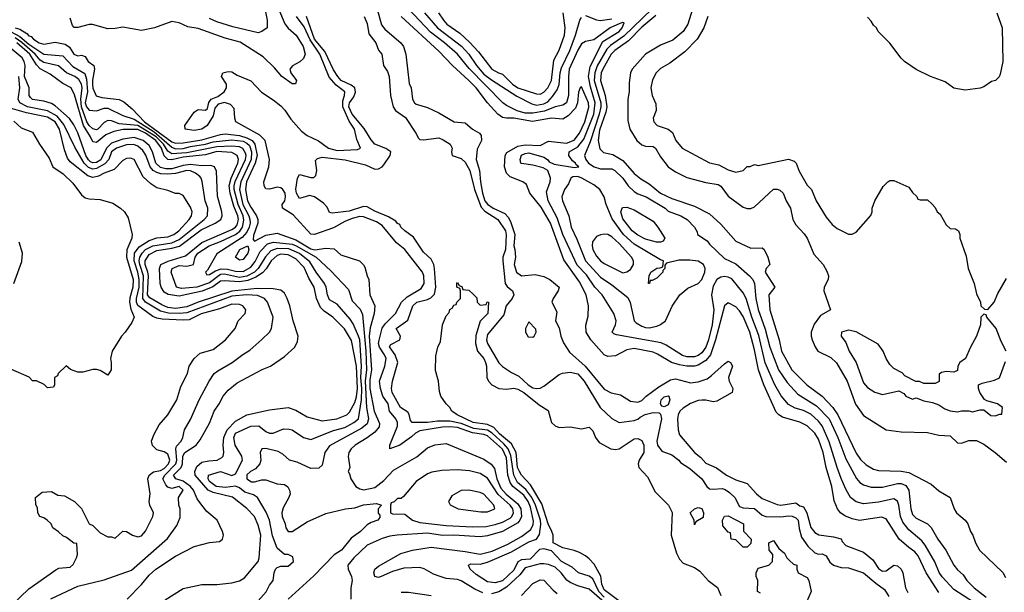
# Model space of a CAD drawing. Header units: inches. Extents: x 1793402 to 1900366, y 320852 to 470679.
# Tile 172 of 256: x 1832061 to 1837298, y 375466 to 378513. Entities that reach past the tile are written whole.
import ezdxf

# ---------------------------------------------------------------- set-up
doc = ezdxf.new("R2010")
doc.units = ezdxf.units.IN
doc.header["$MEASUREMENT"] = 0
doc.layers.add('B8337', color=7, linetype='Continuous')

msp = doc.modelspace()

# ---------------------------------------------------------------- linework, layer by layer
at = {"layer": 'B8337', "color": 4}
for points, elevation in [([(1833358.9, 378610), (1833378, 378510), (1833377.2, 378470), (1833350, 378450.8), (1833330, 378444), (1833194.4, 378474.4), (1833110, 378501.3), (1833070, 378519.5)], 208), ([(1833430, 378589.4), (1833471.4, 378491.4), (1833488.9, 378468.9), (1833531.1, 378430), (1833568.2, 378370), (1833579.6, 378330), (1833570, 378306.8), (1833551.8, 378288.2), (1833512.9, 378267.1), (1833499, 378250), (1833504, 378230), (1833534, 378190), (1833528, 378172), (1833510, 378171.3), (1833454.8, 378210), (1833417, 378257), (1833356.2, 378316.2), (1833233.4, 378393.4), (1833154.3, 378414.3), (1833010, 378466.8), (1832955.5, 378475.5), (1832910, 378496.3), (1832870, 378502.8), (1832778, 378470), (1832710, 378455.5), (1832610, 378473.4), (1832570, 378465.5), (1832530, 378464.4), (1832448.1, 378488.1), (1832430, 378488.2), (1832370.7, 378470.7), (1832351, 378471), (1832342.8, 378482.8), (1832330, 378522)], 204), ([(1833963.1, 378570), (1833986, 378486), (1834003.5, 378463.5), (1834088.2, 378390), (1834103.1, 378370), (1834115.3, 378330), (1834133.7, 378173.7), (1834142.8, 378150), (1834151, 378090), (1834161, 378070), (1834170, 378062.8), (1834230, 378046), (1834290, 378018), (1834372, 377970), (1834430, 377964.7), (1834470.3, 377930.3), (1834506.8, 377910), (1834516.5, 377896.5), (1834518.4, 377870), (1834494.9, 377825.1), (1834488.9, 377770), (1834506.9, 377710), (1834511.5, 377650), (1834522.3, 377590), (1834536.1, 377550), (1834550, 377531.8), (1834580.5, 377510), (1834642.5, 377482.5), (1834661.4, 377461.4), (1834674.4, 377434.4), (1834694.9, 377370), (1834689, 377310), (1834695.5, 377290), (1834699.1, 377250), (1834690.8, 377210), (1834704, 377170), (1834730, 377151), (1834803.2, 377156.8), (1834850, 377147.3), (1834881, 377130), (1834931, 377090), (1834924.7, 377070), (1834898, 377030), (1834892, 377010), (1834918, 376958), (1834912, 376910), (1834930, 376874), (1834939.1, 376830), (1834954.6, 376794.6), (1834984.9, 376744.9), (1835068.5, 376670), (1835170, 376547.3), (1835206.9, 376526.9), (1835256.7, 376516.7), (1835310, 376483.8), (1835350, 376478), (1835370, 376487.3), (1835392.7, 376510), (1835460.1, 376559.9), (1835522.4, 376597.6), (1835550, 376601.5), (1835630, 376580.3), (1835670, 376585.7), (1835717.2, 376602.8), (1835740.9, 376619.1), (1835810, 376682.8), (1835830, 376696), (1835842, 376690), (1835853.4, 376670), (1835830.7, 376610), (1835834.8, 376590), (1835854.8, 376550), (1835851, 376529), (1835770, 376484), (1835750, 376479), (1835710, 376489.2), (1835689.3, 376489.3), (1835670, 376487), (1835630, 376471.6), (1835590, 376446.6), (1835573.4, 376430), (1835563.8, 376410), (1835560.5, 376390), (1835564, 376330), (1835570, 376304.7), (1835650, 376211), (1835683.7, 376183.7), (1835710, 376154), (1835768.2, 376128.2), (1835821, 376090), (1835870, 376065.5), (1835930, 376046), (1835980.7, 375990), (1836010, 375964.9), (1836090, 375934), (1836110, 375930.7), (1836190, 375942), (1836210, 375926), (1836230, 375922), (1836248.9, 375888.9), (1836270, 375810.8), (1836290, 375784.4), (1836311.9, 375771.9), (1836390, 375762), (1836430, 375750.4), (1836436.3, 375736.3), (1836455.3, 375715.3), (1836550, 375680.7), (1836598.7, 375638.7), (1836630, 375593.4), (1836650, 375579.5), (1836670, 375581.3), (1836710, 375610.5), (1836730, 375608), (1836750.2, 375590.2), (1836759.5, 375570), (1836773, 375490), (1836786, 375466)], 196), ([(1837139.3, 375410), (1837030, 375481.6), (1836967.9, 375547.9), (1836951.8, 375571.8), (1836928.7, 375628.7), (1836877.6, 375717.6), (1836859.6, 375739.6), (1836790, 375798), (1836759, 375839), (1836745.7, 375870), (1836737.6, 375930), (1836730, 375950.8), (1836710, 375963), (1836702.5, 375962.5), (1836630, 375946.4), (1836550, 375938), (1836510, 375947.7), (1836480.7, 375970), (1836454.7, 376014.7), (1836431.5, 376071.6), (1836408.8, 376130), (1836366.3, 376266.3), (1836330, 376352.7), (1836310, 376377.6), (1836270, 376413.7), (1836230, 376433.4), (1836185.4, 376445.4), (1836150, 376465.5), (1836111.5, 376511.6), (1836077, 376570), (1836026.7, 376686.7), (1835993.3, 376833.3), (1835954.7, 376930), (1835925.7, 377030), (1835910, 377059.1), (1835850, 377134), (1835830, 377144), (1835810, 377147.3), (1835790, 377144), (1835770, 377130.7), (1835750, 377096), (1835741.6, 377050), (1835753.5, 376970), (1835744.8, 376890), (1835725.1, 376810), (1835710, 376770.5), (1835690, 376741.3), (1835670, 376726), (1835650, 376718.9), (1835610, 376719.5), (1835587.2, 376727.2), (1835500.6, 376780.6), (1835473, 376793), (1835236, 376836), (1835221, 376841), (1835212, 376850), (1835230.6, 376889.4), (1835234, 376910), (1835222, 376950), (1835159.1, 377050), (1835120.4, 377090), (1835075.4, 377155.4), (1835027.1, 377207.1), (1834950.2, 377370.2), (1834919.5, 377459.5), (1834871.7, 377550), (1834862.6, 377597.4), (1834882, 377650), (1834884.9, 377670), (1834870.6, 377710.6), (1834844.9, 377724.9), (1834790, 377739.1), (1834730, 377747.3), (1834726, 377750), (1834722.8, 377770), (1834730, 377791.8), (1834750, 377801.6), (1834770, 377804.2), (1834850, 377781.3), (1834869.4, 377770), (1834877.2, 377757.2), (1834903.9, 377743.9), (1835013, 377727), (1835034.8, 377730), (1835020.3, 377740.3), (1835017.1, 377750), (1835001.8, 377761.8), (1834981.3, 377790), (1834984.4, 377810), (1835030, 377836.9), (1835062.3, 377877.7), (1835114.4, 378010), (1835123, 378070), (1835096.5, 378156.5), (1835086.4, 378210), (1835096, 378264), (1835162.6, 378397.4), (1835250, 378449.7), (1835265.5, 378470), (1835275.9, 378495.9), (1835270, 378498.8), (1835253.2, 378493.2), (1835201.2, 378470), (1835114.9, 378405.1), (1835070, 378396.4), (1835050, 378383.8), (1835030, 378350.5), (1834984.5, 378250), (1834979.8, 378210), (1834980.4, 378110), (1834969.4, 378070), (1834950, 378058.7), (1834910, 378050.3), (1834852.9, 378027.1), (1834790, 378015.8), (1834750, 378016), (1834708.1, 378028.1), (1834650, 378055.8), (1834630.5, 378070), (1834452.7, 378252.7), (1834390, 378330.4), (1834321.3, 378390), (1834246.3, 378446.3), (1834130, 378570.4)], 208), ([(1834215.3, 378550), (1834284.2, 378470), (1834411.4, 378371.4), (1834450.1, 378330.1), (1834491.5, 378270), (1834530, 378224), (1834570, 378192.8), (1834706, 378106), (1834784.9, 378065), (1834810, 378059), (1834850, 378065), (1834870, 378076.9), (1834895.9, 378104.1), (1834920.6, 378139.4), (1834930.9, 378169.1), (1834936.1, 378230), (1834943.4, 378256.6), (1834987.4, 378350), (1835017.7, 378430), (1835041.2, 378510), (1835050, 378524.7)], 212), ([(1834288.4, 378550), (1834314.9, 378510), (1834333, 378490), (1834402, 378442), (1834454.3, 378394.3), (1834502, 378342), (1834572.7, 378250), (1834607.3, 378230), (1834630, 378223.7), (1834681.7, 378170), (1834710, 378151.3), (1834810, 378118.4), (1834830, 378117.1), (1834850, 378128.2), (1834869.6, 378150), (1834889.7, 378190), (1834902.8, 378297.2), (1834930, 378351), (1834958.7, 378430), (1834962.4, 378470), (1834952, 378550)], 216), ([(1835423.6, 378570), (1835274.7, 378425.3), (1835204.1, 378375.9), (1835183.4, 378356.6), (1835133.2, 378266.8), (1835120.6, 378230), (1835117.6, 378190), (1835152.5, 378070), (1835151.8, 378050), (1835143, 378010), (1835096.2, 377863.8), (1835066, 377790), (1835072.7, 377770), (1835087, 377750), (1835117.3, 377730), (1835150, 377720.3), (1835210, 377719.3), (1835226.8, 377710), (1835270, 377670.5), (1835298.4, 377630), (1835330, 377599.5), (1835350, 377586.7), (1835394, 377570), (1835494, 377510), (1835510, 377494), (1835578, 377470), (1835612, 377450), (1835651.3, 377410), (1835664.7, 377384.7), (1835666, 377370), (1835717.1, 377337.1), (1835730, 377318.8), (1835810, 377243), (1835870, 377213.4), (1835943, 377150), (1835960.5, 377130), (1835970.4, 377110), (1835976, 377030), (1835990, 376971), (1836026.5, 376866.5), (1836051.6, 376770), (1836098, 376650), (1836143.4, 376583.4), (1836200.2, 376520.2), (1836299.4, 376459.4), (1836367, 376390), (1836413.1, 376290), (1836456.3, 376176.3), (1836511.9, 376071.9), (1836530.3, 376050.4), (1836550, 376038), (1836590, 376026.4), (1836650, 376026.7), (1836730, 376045.3), (1836750, 376045.3), (1836774.8, 376034.8), (1836790.4, 376010), (1836801.3, 375910), (1836810, 375880.7), (1836830, 375860.5), (1836890, 375830.6), (1836910, 375810.8), (1836944.9, 375750), (1836988, 375690), (1837030.8, 375610), (1837050, 375586), (1837078.8, 375558.8), (1837098.8, 375530), (1837137.3, 375490), (1837201.4, 375441.4)], 212), ([(1835640.3, 378570), (1835615.3, 378490), (1835590.2, 378449.8), (1835536.1, 378403.9), (1835470, 378377), (1835390.7, 378330), (1835319.1, 378250), (1835310.5, 378229.5), (1835303.4, 378176.6), (1835303, 378130), (1835295.5, 378090), (1835295.9, 377975.9), (1835306, 377930), (1835344, 377870), (1835370, 377848), (1835390, 377840.5), (1835430, 377839.1), (1835442.8, 377830), (1835470, 377782.8), (1835510.4, 377730.4), (1835550, 377703), (1835610, 377674), (1835710, 377646.4), (1835776, 377636), (1835790, 377627.3), (1835830, 377574), (1835910, 377514.8), (1835930, 377507.7), (1835950, 377507.7), (1835970, 377517.3), (1836070, 377610.6), (1836090, 377610.6), (1836105.2, 377605.2), (1836122.8, 377590), (1836137.3, 377550), (1836162, 377510), (1836173.4, 377450), (1836190, 377421), (1836234.2, 377374.2), (1836250.7, 377350), (1836284.7, 377264.7), (1836334.8, 377210), (1836355.2, 377175.2), (1836363, 377150), (1836361.6, 377130), (1836340.7, 377090), (1836338, 377070), (1836374.8, 376970), (1836320.9, 376939.1), (1836286.2, 376893.8), (1836270.7, 376850), (1836270.7, 376830), (1836277.3, 376810), (1836292.3, 376772.3), (1836307.3, 376750), (1836375.1, 376715.1), (1836406.6, 376686.6), (1836462.4, 376590), (1836507.5, 376467.5), (1836550, 376407.7), (1836670, 376330.8), (1836750, 376320.7), (1836890, 376317.3), (1836950, 376302), (1837010, 376298.8), (1837050, 376261), (1837070, 376260.7), (1837110, 376274.8), (1837150, 376274.8), (1837190, 376254), (1837250.4, 376210.4), (1837310, 376158.8)], 224), ([(1837258.8, 378550), (1837287.3, 378470), (1837290.8, 378290), (1837276.8, 378223.2), (1837270.6, 378209.4), (1837251.3, 378190), (1837230, 378184), (1837190, 378155.3), (1837170, 378148.7), (1837090, 378139), (1837030, 378149), (1836983.1, 378183.1), (1836906, 378210), (1836830, 378248.7), (1836768, 378290), (1836750, 378308), (1836690, 378388), (1836628, 378450), (1836618, 378470), (1836603.1, 378483.1), (1836590, 378506), (1836570, 378526)], 228), ([(1834524.2, 375464.2), (1834482.8, 375482.8), (1834410, 375527.8), (1834390, 375534.7), (1834330, 375540.4), (1834297.2, 375550), (1834262.4, 375562.4), (1834211.9, 375591.9), (1834190, 375598.9), (1834104.7, 375595.3), (1834043.7, 375576.3), (1833984.7, 375550), (1833970, 375546), (1833949.5, 375550), (1833945.6, 375570), (1833949.6, 375590), (1833970, 375604.9), (1834088, 375672.1), (1834150, 375691.2), (1834250, 375706.4), (1834430, 375684), (1834510, 375669.1), (1834574.6, 375685.4), (1834657, 375723), (1834730, 375763.6), (1834779.4, 375800.6), (1834793.1, 375826.9), (1834794.5, 375845.5), (1834779, 375919), (1834766.1, 375950), (1834743.2, 375983.2), (1834683.8, 376030), (1834669.8, 376050), (1834658.4, 376090), (1834650, 376182.7), (1834630, 376228.4), (1834550, 376299.8), (1834530, 376306.9), (1834470, 376314.2), (1834390, 376343.4), (1834350, 376347.6), (1834310, 376345), (1834190, 376326.2), (1834166.2, 376313.8), (1834146, 376294), (1834084, 376250), (1834029.2, 376230), (1834029.7, 376250), (1834070.8, 376350), (1834070.9, 376370), (1834061.5, 376390), (1834028.7, 376430), (1834020.4, 376470), (1833993.5, 376510), (1833980.3, 376550), (1833975.8, 376590), (1834003.5, 376670), (1834009.7, 376710), (1834002, 376730), (1833975.3, 376770), (1833969.9, 376790), (1833972.5, 376807.5), (1833990, 376871.8), (1834005.2, 376894.8), (1834059.7, 376950), (1834092.8, 377010), (1834121.5, 377038.5), (1834197.5, 377082.5), (1834212.4, 377110), (1834211, 377150), (1834204, 377170), (1834110.7, 377290.7), (1834065.9, 377325.9), (1833990, 377418.9), (1833958.3, 377438.3), (1833890, 377464.2), (1833870, 377465.6), (1833830, 377455.5), (1833790, 377439.3), (1833730, 377405.3), (1833630, 377369.7), (1833610, 377371.6), (1833515.2, 377475.2), (1833459, 377510), (1833458, 377530), (1833471, 377549), (1833475.3, 377570), (1833473.8, 377590), (1833460.5, 377610), (1833450, 377619.1), (1833430, 377622.2), (1833390, 377612), (1833370, 377614), (1833362, 377630), (1833359.6, 377650), (1833385.7, 377730), (1833389.8, 377770), (1833366.8, 377870), (1833339.2, 377899.2), (1833211.5, 377970), (1833205.5, 377990), (1833201.4, 378041.4), (1833182.5, 378062.5), (1833150, 378072.7), (1833116.7, 378063.3), (1833098.4, 378041.6), (1833090, 378002), (1833058.9, 377950), (1833030, 377930.8), (1832990, 377923), (1832940.9, 377930), (1832938.9, 377950), (1832990, 378020.3), (1833010, 378034.9), (1833050, 378031), (1833060.2, 378039.8), (1833067, 378073), (1833079, 378090), (1833115.9, 378104.1), (1833149, 378130), (1833162, 378150), (1833162, 378170), (1833135.3, 378210), (1833142, 378230), (1833170, 378238), (1833190, 378234.9), (1833218, 378218), (1833290, 378187.7), (1833346.8, 378126.8), (1833410, 378086.4), (1833450, 378054.4), (1833471.2, 378031.2), (1833503.2, 377983.2), (1833560.2, 377920.2), (1833590, 377897.6), (1833650, 377868.7), (1833703.8, 377830), (1833750, 377818), (1833857.5, 377822.5), (1833874, 377830), (1833855.1, 377875.1), (1833842.4, 377930), (1833813.8, 377973.8), (1833780.2, 378050), (1833779.3, 378080.7), (1833789.7, 378110), (1833791.2, 378130), (1833745, 378165), (1833706.6, 378206.6), (1833657.8, 378330), (1833605.5, 378405.5), (1833575, 378475), (1833533.5, 378530)], 196), ([(1835170, 375441.4), (1835141, 375470), (1835110, 375538.4), (1835090, 375551.6), (1835034, 375570), (1835000.5, 375600.5), (1834943.6, 375630), (1834890, 375686.2), (1834850, 375697.8), (1834826.5, 375693.5), (1834776.9, 375643.1), (1834730, 375639.2), (1834711.1, 375628.9), (1834690, 375583.5), (1834630, 375528.3), (1834610, 375521.3), (1834590, 375517), (1834550, 375522.7), (1834490, 375561.2), (1834457.2, 375590), (1834449.2, 375610), (1834461.6, 375618.4), (1834510, 375616.4), (1834550, 375626), (1834677.8, 375682.2), (1834770, 375734.9), (1834811, 375749), (1834825.7, 375774.3), (1834833.5, 375826.5), (1834830.7, 375850), (1834805.2, 375930), (1834785.2, 375970), (1834753.3, 376013.3), (1834709.9, 376049.9), (1834689.3, 376089.3), (1834674.1, 376194.1), (1834659.5, 376230), (1834636.9, 376256.9), (1834574, 376314), (1834550, 376328.5), (1834477.7, 376337.7), (1834410, 376364.7), (1834350, 376377), (1834282.8, 376377.2), (1834229.8, 376369.8), (1834148, 376370), (1834140.2, 376380.2), (1834133.2, 376413.2), (1834125.2, 376425.2), (1834086, 376450), (1834042.9, 376530), (1834039.5, 376550), (1834044.5, 376590), (1834073.3, 376690), (1834058.3, 376730), (1834028.1, 376771.9), (1834035.9, 376784.1), (1834083.7, 376810), (1834086.6, 376830), (1834064, 376870), (1834125.6, 376914.4), (1834153.2, 376990), (1834174, 377010), (1834230, 377024), (1834247.5, 377032.5), (1834267.2, 377052.8), (1834274.5, 377090), (1834267.3, 377190), (1834263.7, 377210), (1834250, 377239), (1834210, 377275.3), (1834156.5, 377356.5), (1834110, 377389), (1834089, 377410), (1834083.1, 377423.1), (1834070, 377429), (1834061.2, 377441.2), (1834023.8, 377463.8), (1833950, 377495.1), (1833910, 377517.4), (1833890, 377518.3), (1833814.2, 377494.2), (1833723.1, 377483.1), (1833710, 377488), (1833696, 377516), (1833677.5, 377537.5), (1833628.7, 377570), (1833602.5, 377577.5), (1833550, 377562), (1833533.2, 377590), (1833529.4, 377610.6), (1833539, 377670), (1833548.7, 377690), (1833610, 377673), (1833626, 377674), (1833636.6, 377683.4), (1833641.6, 377710), (1833635.3, 377764.7), (1833644.7, 377775.3), (1833670, 377782), (1833793.2, 377766.8), (1833901.4, 377741.4), (1833950, 377718), (1833970, 377719.1), (1833989.6, 377730.4), (1833998.7, 377741.3), (1834032.3, 377790), (1834035.1, 377810), (1834008.2, 377828.2), (1833950, 377851.2), (1833930, 377873.6), (1833893.9, 377933.9), (1833829, 378010), (1833811.9, 378050), (1833816, 378070), (1833837.7, 378102.3), (1833847.5, 378127.5), (1833844.2, 378150), (1833824.4, 378164.4), (1833771.6, 378190), (1833753.3, 378210), (1833730, 378246.6), (1833683.8, 378343.8), (1833629.9, 378410), (1833586.9, 378530)], 192), ([(1833894, 378530), (1833910, 378492), (1833918, 378438), (1833954.8, 378390), (1833970, 378351.3), (1833986.8, 378330), (1833996, 378270), (1834017.1, 378237.1), (1834027.3, 378210), (1834033.4, 378110), (1834048.5, 378050), (1834059.5, 378030), (1834112.7, 377992.7), (1834168.5, 377910), (1834182, 377882), (1834190, 377876), (1834210, 377873), (1834290, 377884), (1834314.2, 377874.2), (1834351, 377850), (1834361, 377830), (1834358, 377810), (1834362, 377790), (1834410, 377774.8), (1834430, 377754.8), (1834456.4, 377710), (1834480.8, 377610), (1834515.1, 377515), (1834534.9, 377494.9), (1834605.3, 377450), (1834644.4, 377390), (1834649.1, 377369.1), (1834645.2, 377290), (1834631.3, 377250), (1834631.2, 377230), (1834644, 377110), (1834653.9, 377093.9), (1834683, 377070), (1834690.3, 377050), (1834681.3, 377030), (1834649.3, 376990.7), (1834636.7, 376943.3), (1834550, 376838), (1834543.7, 376810), (1834550.4, 376790), (1834610, 376686.8), (1834628.5, 376668.5), (1834676.4, 376636.4), (1834716.2, 376616.2), (1834765.5, 376570), (1834790, 376554), (1834810, 376550.3), (1834830, 376553.4), (1834850, 376563.1), (1834930, 376624.4), (1834948.2, 376631.8), (1834990, 376638.4), (1835030, 376628.2), (1835064.4, 376590), (1835149, 376449), (1835210, 376390.7), (1835250, 376370.7), (1835330, 376380.7), (1835350, 376386.8), (1835361.5, 376398.6), (1835387.7, 376412.3), (1835430, 376423), (1835462, 376422), (1835470, 376414), (1835474.9, 376390), (1835450.6, 376270), (1835454, 376250), (1835477.3, 376217.3), (1835530, 376197.3), (1835566.8, 376170), (1835576.7, 376156.7), (1835625.7, 376125.7), (1835690.3, 376070.3), (1835716.4, 376030), (1835730, 376017.6), (1835750, 376014.6), (1835798.2, 376018.2), (1835813.5, 376013.5), (1835836.9, 375996.9), (1835865.5, 375970), (1835890, 375922.8), (1835910, 375916.3), (1835970, 375911.8), (1836010, 375877.1), (1836030, 375870.3), (1836110, 375867.4), (1836150, 375872.8), (1836170, 375871.5), (1836190, 375862.4), (1836201.3, 375850), (1836206.7, 375806.7), (1836220.3, 375760.3), (1836252.5, 375712.5), (1836290, 375676.3), (1836310, 375668.7), (1836330, 375670.4), (1836350, 375660.5), (1836370, 375626.8), (1836390.3, 375610.3), (1836430, 375599.1), (1836470, 375596.3), (1836550, 375570.5), (1836614.9, 375514.9), (1836662, 375482), (1836684.5, 375444.5)], 192), ([(1836950, 375466), (1836882, 375570), (1836841, 375661), (1836822.5, 375682.5), (1836790, 375704.4), (1836739.3, 375750), (1836670, 375857.3), (1836645.5, 375865.5), (1836528.6, 375848.6), (1836490, 375857.1), (1836450, 375873), (1836427.3, 375890), (1836410.6, 375910), (1836393.8, 375953.8), (1836380.3, 376030), (1836350.3, 376130), (1836335.2, 376210), (1836310, 376280.5), (1836290, 376313), (1836250, 376352.7), (1836210, 376372.2), (1836118, 376398), (1836099.1, 376410), (1836085.7, 376425.7), (1836019.6, 376570), (1835990.2, 376650.2), (1835970, 376756), (1835945.2, 376850), (1835910, 376933.4), (1835890, 376964.9), (1835870, 376984.9), (1835830, 377007.3), (1835810, 376991), (1835762.9, 376810), (1835734.8, 376730), (1835710, 376698.9), (1835670, 376675.8), (1835650, 376670.2), (1835610, 376669.1), (1835570, 376677.3), (1835528, 376690), (1835454, 376734), (1835430, 376743.6), (1835330, 376762.8), (1835290, 376755.8), (1835230, 376723.8), (1835190, 376721.3), (1835170, 376730.4), (1835098.4, 376810), (1835074.9, 376850), (1835073, 376887), (1835084.7, 376935.3), (1835087, 376990), (1835073.7, 377050), (1835039.1, 377119.1), (1834955.6, 377235.6), (1834884, 377430), (1834835.1, 377515.1), (1834774.9, 377590), (1834756.4, 377636.4), (1834738, 377650), (1834670, 377677.1), (1834650, 377697.3), (1834639.5, 377730), (1834643.1, 377790), (1834652.8, 377807.2), (1834710, 377839.8), (1834750, 377847.8), (1834830, 377843.7), (1834873.4, 377866.6), (1834970, 377856.8), (1835010, 377871.3), (1835039.6, 377910), (1835067.6, 377970), (1835088.3, 378048.3), (1835086.7, 378070), (1835050, 378156), (1835042, 378150), (1835032.9, 378127.1), (1835028.3, 378070), (1835018.4, 378041.6), (1834978.4, 378001.6), (1834950, 377983.1), (1834890, 377988.8), (1834788.6, 377971.4), (1834690, 377988.6), (1834650, 377988.3), (1834630, 377992.9), (1834605.3, 378010), (1834550, 378070.4), (1834488.5, 378150), (1834450.4, 378190), (1834363.8, 378270), (1834290, 378346), (1834090.4, 378530)], 204), ([(1835070, 378536), (1835130, 378512), (1835149, 378509), (1835210, 378517.8)], 212), ([(1835444.2, 378535.8), (1835370, 378473.3), (1835299.8, 378400.2), (1835226, 378350), (1835208, 378330), (1835163.6, 378250), (1835154.7, 378230), (1835150.2, 378190), (1835175.9, 378110), (1835184.3, 378050), (1835178.6, 378021.4), (1835145.1, 377925.1), (1835138.5, 377870), (1835146.4, 377826.4), (1835167.1, 377807.1), (1835216.7, 377796.7), (1835270, 377763.8), (1835330, 377694.9), (1835365.8, 377665.8), (1835410, 377639.3), (1835470, 377590.3), (1835530, 377561.7), (1835650, 377521.7), (1835730, 377479.5), (1835790, 377424.9), (1835870, 377334.9), (1835950, 377298), (1836010, 377298.8), (1836021, 377290), (1836040.7, 377250), (1836050.8, 377210), (1836031, 377189), (1836026, 377170), (1836077.3, 377090), (1836045.5, 377050), (1836050.4, 376970), (1836100.3, 376810), (1836114, 376750), (1836168.2, 376650), (1836247.7, 376570), (1836330, 376510.4), (1836385.7, 376450), (1836412.9, 376410), (1836510, 376207.3), (1836533.8, 376173.8), (1836564, 376144), (1836602.3, 376122.3), (1836630, 376114.9), (1836750.3, 376110.3), (1836790, 376103.1), (1836910, 376041), (1836950, 376006.8), (1837010, 375971.3), (1837031.3, 375910), (1837044.7, 375890), (1837090.7, 375850.7), (1837104.7, 375830), (1837118, 375790), (1837131.3, 375770), (1837144.7, 375730), (1837166, 375690), (1837290, 375571.3), (1837304.5, 375544.5)], 216), ([(1835721, 378530), (1835701, 378470), (1835664.7, 378410), (1835598.7, 378341.3), (1835518.8, 378281.2), (1835470, 378254), (1835446, 378230), (1835427.5, 378192.5), (1835418.8, 378150), (1835426, 378110), (1835445.4, 378065.4), (1835446, 378030), (1835431, 377990), (1835434.8, 377970), (1835451.3, 377950), (1835510.5, 377930.5), (1835533.2, 377913.2), (1835551.3, 377870), (1835584.7, 377830), (1835730, 377751), (1835780.7, 377740.7), (1835830, 377714.8), (1835870, 377701), (1835908.9, 377711.1), (1835930, 377732), (1835947.3, 377732.7), (1835970, 377742), (1835990, 377738), (1836150, 377771.3), (1836179.8, 377759.8), (1836191.3, 377750), (1836207.1, 377707.1), (1836250, 377632), (1836272, 377610), (1836298, 377550), (1836350, 377462), (1836383.5, 377423.5), (1836410, 377402), (1836470, 377372), (1836490, 377372), (1836510, 377382), (1836588.9, 377471.1), (1836595.3, 377490), (1836595.3, 377510), (1836609, 377550), (1836654.6, 377625.4), (1836678, 377650), (1836690, 377658), (1836710, 377658), (1836790, 377622), (1836810, 377594), (1836832.7, 377572.7), (1836838, 377558), (1836850, 377554), (1836890, 377554), (1836912.7, 377532.7), (1836930, 377514), (1836942, 377490), (1836958, 377478), (1836990, 377422), (1837010, 377402), (1837039.6, 377399.6), (1837054, 377390), (1837062, 377370), (1837062, 377350), (1837095.3, 377255.3), (1837106, 377190), (1837138.8, 377110), (1837150, 377054), (1837172, 377010), (1837174, 376990), (1837192.7, 376972.7), (1837210, 376972), (1837244, 377010), (1837264.1, 377055.9), (1837310, 377136)], 228), ([(1831990, 378462), (1832062.9, 378422.9), (1832110, 378383), (1832190, 378329.8), (1832290, 378321.7), (1832343.5, 378263.5), (1832407, 378227), (1832416.6, 378196.6), (1832421.6, 378130), (1832409.3, 378070), (1832416, 378050), (1832430, 378031.3), (1832470, 378027.3), (1832510, 378042.9), (1832530, 378042.9), (1832610, 378003.5), (1832670, 377983.7), (1832776.4, 377916.4), (1832870, 377834.6), (1832890, 377826), (1832930, 377827.1), (1832970, 377838), (1833049.5, 377850.5), (1833090, 377862.7), (1833190, 377873.7), (1833250, 377867.1), (1833270, 377856.8), (1833283.2, 377843.2), (1833294.9, 377810), (1833293.3, 377770), (1833236.8, 377650), (1833231.3, 377610), (1833247.9, 377530), (1833279.8, 377470), (1833285.5, 377450), (1833287.1, 377430), (1833282.2, 377410), (1833270, 377382.6), (1833245.3, 377354.7), (1833110, 377267), (1833060.1, 377179.9), (1833049.2, 377170), (1833056.4, 377156.4), (1833070, 377157), (1833103.4, 377176.6), (1833132.8, 377187.1), (1833166.6, 377186.6), (1833210, 377175.9), (1833250, 377173.3), (1833290, 377195.8), (1833313.7, 377226.3), (1833341, 377279), (1833379.5, 377320.5), (1833411.1, 377328.9), (1833510, 377318.4), (1833532.6, 377310), (1833637.6, 377250), (1833716.6, 377176.6), (1833810, 377077.2), (1833830, 377017.2), (1833872.3, 376972.2), (1833884.2, 376944.2), (1833901.9, 376750), (1833905.9, 376650), (1833899.6, 376590), (1833905.5, 376450), (1833916.8, 376390), (1833910, 376363), (1833880.9, 376339.1), (1833710, 376244.9), (1833685.1, 376210), (1833670, 376142), (1833652.7, 376127.3), (1833610, 376125.5), (1833538, 376158), (1833496, 376170), (1833461.1, 376201.1), (1833436, 376216), (1833370, 376232.4), (1833349.6, 376230.4), (1833339.5, 376210), (1833344.7, 376170), (1833338, 376150), (1833316.2, 376123.8), (1833289.2, 376110), (1833270, 376090.8), (1833269.6, 376070), (1833294.8, 376054.8), (1833310, 376054.5), (1833350, 376065.1), (1833370, 376064.2), (1833430, 376044.2), (1833470, 376039.3), (1833486.8, 376026.8), (1833496, 376010), (1833499.3, 375990), (1833493.2, 375970), (1833463.3, 375916.7), (1833455.6, 375890), (1833457.6, 375870), (1833474, 375830), (1833477, 375810), (1833490, 375789.5), (1833511, 375790), (1833590, 375840.9), (1833690, 375886), (1833794, 375910), (1833844.5, 375915.5), (1833890, 375932.3), (1833959, 375939), (1833986, 375930), (1833968, 375910), (1833968, 375888), (1833976.4, 375876.4), (1833976.4, 375863.6), (1833966, 375850), (1833930, 375838), (1833910, 375826), (1833874, 375790), (1833825.1, 375754.9), (1833772.7, 375690), (1833734.5, 375665.5), (1833625.8, 375554.2), (1833489.2, 375430)], 208), ([(1832037.2, 378470), (1832062, 378462), (1832099.1, 378439.1), (1832110, 378427), (1832123.2, 378423.2), (1832134, 378410), (1832165.2, 378390), (1832190, 378383.6), (1832250, 378393.2), (1832303.7, 378383.7), (1832326.3, 378366.3), (1832350, 378329.4), (1832370, 378321.2), (1832390, 378324), (1832410, 378318), (1832425.2, 378290), (1832456.2, 378270), (1832459.7, 378250), (1832448.4, 378191.6), (1832448.5, 378168.5), (1832450, 378149.2), (1832467.7, 378107.7), (1832498.8, 378098.8), (1832590, 378088.2), (1832616, 378076), (1832659.4, 378039.4), (1832724.7, 377970), (1832870, 377863.9), (1832890, 377857), (1832930, 377858.6), (1833030, 377874), (1833130, 377903.1), (1833153.9, 377906.1), (1833230, 377897), (1833270, 377884.6), (1833297.1, 377870), (1833312.6, 377850), (1833324.9, 377790), (1833314.5, 377750), (1833266.9, 377650), (1833261.8, 377610), (1833272.8, 377550), (1833290, 377515.1), (1833321.7, 377470), (1833328.6, 377450), (1833327.8, 377430), (1833305.1, 377365.1), (1833302.9, 377342.9), (1833310, 377334), (1833370, 377366.2), (1833430, 377376.8), (1833530, 377341.8), (1833610, 377293.3), (1833631.9, 377288.1), (1833690, 377296.9), (1833733.1, 377293.1), (1833770, 377261.2), (1833868, 377230), (1833889.3, 377209.3), (1833897.2, 377197.2), (1833909, 377150), (1833919, 377130), (1833923.7, 377050), (1833949.6, 376990), (1833946.9, 376950), (1833925.6, 376874.4), (1833920.2, 376830), (1833932.6, 376650), (1833922.8, 376597.2), (1833923.1, 376550), (1833946, 376430), (1833975.4, 376364.6), (1833973.1, 376346.9), (1833950, 376319.3), (1833910, 376288.2), (1833845.2, 376250), (1833823.7, 376230), (1833812.7, 376210), (1833809.2, 376189.2), (1833818, 376130), (1833808.7, 376110), (1833816.4, 376096.4), (1833822, 376070), (1833849.3, 376029.3), (1833870, 376017.2), (1833892.1, 376012.1), (1833950, 376024), (1833998.3, 376061.7), (1834050, 376116.9), (1834173.6, 376186.4), (1834230, 376235.6), (1834270, 376251.5), (1834330, 376258.4), (1834530, 376174), (1834568.5, 376148.4), (1834585.9, 376125.9), (1834598.9, 376070), (1834620.8, 376020.8), (1834648.4, 375988.4), (1834710, 375937.6), (1834726.3, 375910), (1834730.5, 375869.5), (1834722.3, 375850), (1834710, 375836.9), (1834630, 375790.3), (1834550, 375766.7), (1834510, 375762.4), (1834371.3, 375771.3), (1834310, 375769.2), (1834230, 375781.2), (1834069.7, 375770.3), (1834030, 375764.9), (1833990, 375752.2), (1833910, 375716.4), (1833838.4, 375650), (1833806, 375610), (1833809.2, 375590), (1833827, 375550), (1833829.5, 375530), (1833822.9, 375490), (1833822, 375430)], 204), ([(1833330, 375420.7), (1833371.7, 375468.3), (1833390, 375504.7), (1833409, 375530), (1833414, 375570), (1833422, 375590), (1833430, 375598), (1833450, 375604.7), (1833490, 375604.7), (1833518, 375630), (1833514.6, 375654.6), (1833490, 375668), (1833470, 375668), (1833430, 375702), (1833406.3, 375766.3), (1833389.7, 375850), (1833372.3, 375892.2), (1833326.6, 375970), (1833305.1, 375985.1), (1833259.2, 375999.2), (1833230, 376022.9), (1833210, 376031.8), (1833155.2, 376024.8), (1833106, 376030), (1833070, 376056), (1833063, 376070), (1833066, 376090), (1833130, 376108.5), (1833190, 376088.2), (1833210, 376097.1), (1833246.6, 376170), (1833243.7, 376190), (1833206.6, 376250), (1833199.7, 376290), (1833210, 376312.4), (1833290, 376350.4), (1833332.7, 376352.7), (1833370, 376322), (1833390, 376313.4), (1833410, 376314), (1833463.7, 376336.3), (1833495.2, 376335.2), (1833510.4, 376330.4), (1833570, 376290.7), (1833610, 376278.8), (1833730, 376327), (1833790, 376343.1), (1833838.4, 376370), (1833863.6, 376390), (1833879.2, 376490), (1833881.5, 376550), (1833876.4, 376610), (1833879.9, 376670), (1833869.8, 376810), (1833864.1, 376830), (1833834.9, 376894.9), (1833819.3, 376919.3), (1833750, 376999), (1833710, 377022.7), (1833698, 377050), (1833691.2, 377090), (1833682, 377110), (1833638.3, 377170), (1833605.1, 377225.1), (1833548.7, 377268.7), (1833493.3, 377293.3), (1833430, 377296), (1833397.4, 377282.6), (1833368.2, 377251.8), (1833330.6, 377189.4), (1833310.1, 377169.9), (1833270, 377149.2), (1833230, 377142.1), (1833150, 377159.9), (1833130, 377157.7), (1833070, 377112.3), (1833004, 377090), (1832922.5, 377082.5), (1832896, 377090), (1832867.3, 377170), (1832872.3, 377190), (1832910, 377205.7), (1832950, 377201.7), (1832985.2, 377210), (1832995.1, 377250), (1833009.7, 377270), (1833069.6, 377310), (1833130, 377332.2), (1833210, 377370.2), (1833232.1, 377387.9), (1833247.2, 377410), (1833254.1, 377445.9), (1833250.6, 377470), (1833222.6, 377530), (1833202.7, 377610), (1833202.7, 377630), (1833207.4, 377652.6), (1833262.3, 377770), (1833266, 377790), (1833263, 377803), (1833248, 377828), (1833230, 377835.8), (1833190, 377841), (1833110, 377837), (1832950, 377804.6), (1832870, 377798.5), (1832850, 377813.3), (1832826.5, 377850), (1832786.6, 377890), (1832690, 377949.4), (1832590, 377959.3), (1832550, 377974.7), (1832530, 377977.6), (1832510, 377966), (1832477.3, 377930), (1832470, 377926.3), (1832450, 377933), (1832430, 377949.8), (1832419.3, 377970), (1832389.5, 378050), (1832386.8, 378090), (1832392.8, 378150), (1832389.8, 378170), (1832375.1, 378195.1), (1832354.5, 378210), (1832309.8, 378229.8), (1832268.3, 378268.3), (1832190, 378285.1), (1832170, 378297.6), (1832143.7, 378330), (1832072.1, 378392.1), (1832036.8, 378416.8)], 212), ([(1832834.5, 375425.5), (1832930, 375486.4), (1833030, 375508.7), (1833110, 375508.4), (1833190, 375516.3), (1833230, 375527.3), (1833256.6, 375543.4), (1833329.5, 375630.5), (1833335.1, 375650), (1833343.6, 375770), (1833330, 375824), (1833309.7, 375869.7), (1833270, 375912.3), (1833192.7, 375972.7), (1833090, 375996.8), (1833063.5, 376010), (1832995.3, 376090), (1832993.5, 376110), (1833004.1, 376135.9), (1833030, 376158), (1833066.6, 376166.6), (1833111.2, 376168.8), (1833137.1, 376182.9), (1833143.7, 376190), (1833147.3, 376210), (1833143.5, 376250), (1833147.6, 376290), (1833164.2, 376330), (1833210, 376376.9), (1833270, 376410.2), (1833390, 376438), (1833490, 376450.4), (1833530, 376435.5), (1833590, 376399.3), (1833670, 376379.3), (1833748.7, 376390), (1833800.9, 376410), (1833815.1, 376425), (1833844.1, 376475.9), (1833853.5, 376506.5), (1833858.3, 376550), (1833852.1, 376670), (1833826, 376806), (1833788.5, 376868.4), (1833726, 376930), (1833681.4, 376961.4), (1833662, 376982), (1833639.7, 377030), (1833627.6, 377090), (1833598.4, 377138.4), (1833573.8, 377193.8), (1833530, 377241.5), (1833490, 377262.2), (1833450, 377265.8), (1833430, 377258.7), (1833399, 377230), (1833372.9, 377187.1), (1833353.3, 377166.7), (1833317.2, 377142.8), (1833274.8, 377125.2), (1833230, 377117.9), (1833150, 377123.9), (1833130, 377121.1), (1833088.1, 377091.9), (1833031, 377069), (1832910, 377041.5), (1832851.8, 377051.8), (1832830, 377063.6), (1832813.3, 377090), (1832808.9, 377108.9), (1832805, 377190), (1832811.6, 377210), (1832851.3, 377228.7), (1832943.1, 377256.9), (1833030, 377327.5), (1833190, 377396.2), (1833210, 377409.2), (1833217.5, 377422.5), (1833224.8, 377450), (1833222.2, 377470), (1833201, 377521), (1833180.2, 377590), (1833175.2, 377630), (1833185.4, 377670), (1833220.8, 377750), (1833224.8, 377770), (1833218, 377790), (1833190, 377806.2), (1833110, 377811.1), (1833050, 377794), (1832930, 377781.4), (1832870, 377767.9), (1832850, 377769.8), (1832830, 377788.4), (1832815.2, 377830), (1832785.2, 377870), (1832731.3, 377910), (1832690, 377929.4), (1832611.7, 377928.3), (1832562.1, 377917.9), (1832520, 377900), (1832470, 377860.5), (1832450, 377863.7), (1832438.8, 377890), (1832400.4, 377950), (1832353.3, 378113.3), (1832334.5, 378150), (1832290, 378172.8), (1832223.1, 378223.1), (1832170, 378252), (1832150, 378273.7), (1832114.7, 378330), (1832046.5, 378390)], 216), ([(1832633.2, 375430), (1832710, 375507.3), (1832750, 375557.3), (1832785.2, 375590), (1832890, 375659.1), (1832990, 375710.5), (1833070, 375730.7), (1833123.2, 375736.8), (1833139.3, 375750), (1833146, 375770), (1833140.9, 375790), (1833112, 375850), (1833057.2, 375897.2), (1833029.7, 375929.7), (1833004.6, 375964.6), (1832985.1, 376010), (1832969.8, 376030), (1832930, 376057.5), (1832891, 376071), (1832878.9, 376090), (1832920.4, 376130), (1832927.3, 376150), (1832929.8, 376190.2), (1832939.7, 376210), (1832999.3, 376250), (1833022, 376278), (1833070, 376366), (1833095.1, 376430), (1833122.7, 376470), (1833142.7, 376510), (1833170, 376542.8), (1833218.9, 376581.1), (1833351.3, 376651.3), (1833395.3, 376670), (1833470, 376721), (1833524, 376770), (1833538.6, 376801.4), (1833542.7, 376830), (1833515.1, 376910), (1833498, 376990), (1833483.7, 377030), (1833470, 377057.2), (1833450, 377074.5), (1833410, 377080.5), (1833323.7, 377083.7), (1833190, 377068.6), (1833010, 377010.6), (1832950, 376985.4), (1832890, 376975.6), (1832850, 376982.6), (1832816.7, 376996.7), (1832753.9, 377033.9), (1832741.3, 377050), (1832746.3, 377150), (1832743.7, 377170), (1832728.3, 377210), (1832729, 377230), (1832750, 377263.2), (1832790, 377284.6), (1832870, 377296.6), (1832911.5, 377308.5), (1833025.8, 377394.2), (1833100.7, 377430), (1833131.3, 377450), (1833138.3, 377470), (1833136.9, 377490), (1833113.3, 377573.3), (1833107.8, 377707.8), (1833098, 377730), (1833077.6, 377737.6), (1833030, 377736.2), (1832970, 377743), (1832930, 377737.6), (1832870, 377719), (1832839.2, 377719.2), (1832810, 377726.8), (1832785.5, 377750), (1832768, 377810), (1832750, 377843.5), (1832717.4, 377870), (1832670, 377886.2), (1832610, 377877.7), (1832550, 377855.8), (1832522.5, 377830), (1832493.4, 377766.6), (1832470, 377753.2), (1832450, 377750.7), (1832437.6, 377757.6), (1832426.6, 377766.6), (1832412.6, 377790), (1832370, 377911.3), (1832350, 377954), (1832326.7, 377986.7), (1832250, 378055.6), (1832230, 378067.8), (1832190, 378079.7), (1832130, 378088.3), (1832118.7, 378098.7), (1832112, 378110), (1832111.2, 378150), (1832087.2, 378210), (1832090.6, 378270), (1832085.7, 378290), (1832073.8, 378310), (1832010, 378363.9)], 224), ([(1832227.7, 375432.3), (1832370, 375499.5), (1832510, 375532.2), (1832655.8, 375584.2), (1832847.2, 375752.8), (1832897.5, 375822.5), (1832914.8, 375865.2), (1832915.1, 375910), (1832907, 375930), (1832905.2, 375970), (1832931.2, 376010), (1832910, 376029.4), (1832870, 376018), (1832850, 376026.6), (1832838, 376038), (1832822.6, 376070), (1832832.9, 376090), (1832892.5, 376150), (1832896.8, 376170), (1832891.1, 376228.9), (1832896.1, 376243.9), (1832919.3, 376270), (1832929.2, 376290), (1832938, 376330), (1832970, 376386), (1833016.2, 376490), (1833069.7, 376590.3), (1833096, 376630), (1833114.9, 376645.1), (1833191.4, 376688.6), (1833247.9, 376732.1), (1833285.4, 376754.6), (1833350, 376811), (1833389.5, 376850.5), (1833401.2, 376870), (1833409.3, 376930), (1833379.3, 377010), (1833362.7, 377030), (1833325.3, 377045.3), (1833269.8, 377049.8), (1833190, 377042.4), (1832950, 376954), (1832910, 376949.9), (1832852.3, 376952.3), (1832810, 376962.8), (1832730, 377009.8), (1832716.8, 377030), (1832719.9, 377150), (1832699.9, 377210), (1832697.4, 377230), (1832701.1, 377250), (1832711.9, 377270), (1832731.1, 377290), (1832770, 377309.4), (1832870, 377326.3), (1832910, 377343.2), (1833042.9, 377450), (1833060.7, 377470), (1833061.6, 377510), (1833047.6, 377550), (1833031.7, 377651.7), (1833026.6, 377670), (1833018.9, 377678.9), (1832996.6, 377696.6), (1832969.7, 377709.7), (1832950, 377710.8), (1832890, 377694.5), (1832850, 377690.6), (1832812.3, 377692.3), (1832790, 377699.2), (1832771.3, 377711.3), (1832756, 377730), (1832732.3, 377792.3), (1832716.3, 377816.3), (1832690, 377839.7), (1832668.4, 377848.4), (1832630, 377847.4), (1832575.5, 377830), (1832550.4, 377810), (1832535.5, 377770), (1832514.1, 377745.9), (1832470, 377721.8), (1832450, 377718.6), (1832427.1, 377727.1), (1832403.7, 377750), (1832355.2, 377835.2), (1832296.3, 377956.3), (1832260.2, 378000.2), (1832210, 378027.6), (1832103.7, 378050), (1832061.3, 378070), (1832052.4, 378090), (1832062, 378150), (1832056.1, 378210)], 228), ([(1831969, 375350), (1832110, 375484), (1832254.2, 375585.8), (1832270, 375594.8), (1832330, 375601), (1832345.6, 375614.4), (1832364, 375650), (1832368.4, 375668.4), (1832366, 375726), (1832350, 375728), (1832310, 375758), (1832290, 375766), (1832268.4, 375788.4), (1832238, 375810), (1832228, 375830), (1832208, 375850), (1832190, 375862), (1832168.9, 375868.9), (1832158, 375890), (1832155.3, 375915.3), (1832147.3, 375932.7), (1832146, 375970), (1832180.4, 375999.6), (1832230, 376002), (1832263.6, 375983.6), (1832299.6, 375979.6), (1832352, 375950), (1832390, 375912), (1832431.6, 375831.6), (1832450, 375822), (1832490, 375782), (1832530, 375762), (1832550, 375762), (1832570, 375754), (1832610, 375791.3), (1832630, 375790.8), (1832662, 375770), (1832690, 375761), (1832710, 375766), (1832730, 375791.3), (1832769.3, 375870), (1832772.7, 375890), (1832753.2, 375930), (1832749.3, 375950), (1832754.5, 375990), (1832742.9, 376070), (1832749.4, 376090), (1832772.8, 376107.2), (1832810, 376115.2), (1832830, 376125.2), (1832853.6, 376150), (1832859.8, 376170), (1832850, 376200.7), (1832830, 376213.6), (1832790, 376223.7), (1832767.5, 376247.5), (1832762.7, 376270), (1832775.1, 376304.9), (1832803.2, 376356.8), (1832848.7, 376410), (1832897.2, 376490), (1832918, 376562), (1832954, 376630), (1832962, 376670), (1832988.7, 376710), (1833022, 376738), (1833090, 376758.8), (1833155.3, 376810), (1833208, 376870), (1833224, 376910), (1833261.2, 376950), (1833264, 376970), (1833248.7, 376990), (1833230, 376997), (1833190, 376999.7), (1833124.8, 376975.2), (1833027.3, 376947.3), (1832963, 376917), (1832930, 376914.5), (1832819.7, 376919.7), (1832790, 376924.2), (1832770, 376933.7), (1832690, 376992), (1832682.8, 377010), (1832682.5, 377030), (1832695.9, 377090), (1832697.4, 377130), (1832690.5, 377170), (1832669.8, 377230), (1832671.7, 377270), (1832696.3, 377303.7), (1832750, 377339), (1832790, 377351.7), (1832850, 377358), (1832880.7, 377370), (1832907.6, 377390), (1832962, 377450), (1832974.5, 377470), (1832978, 377490), (1832970, 377515.3), (1832930, 377578), (1832910, 377588), (1832890, 377588.7), (1832850, 377604), (1832790, 377618), (1832759.1, 377639.1), (1832717.2, 377677.2), (1832670, 377768.7), (1832650, 377776), (1832630, 377774), (1832610, 377764), (1832564.1, 377715.9), (1832510, 377696.9), (1832479.9, 377680.1), (1832450, 377674), (1832423, 377683), (1832330, 377757), (1832316.4, 377776.4), (1832300, 377820), (1832272.8, 377930), (1832249.6, 377970), (1832210, 377995.3), (1832097.5, 378017.5), (1832010, 378042.7)], 232), ([(1832030, 377973.2), (1832070, 377937.2), (1832130, 377914), (1832166, 377850), (1832217.2, 377777.2), (1832238, 377730), (1832292.5, 377692.5), (1832343.5, 377643.5), (1832390, 377582), (1832410, 377566), (1832430, 377559.3), (1832490, 377557.2), (1832556.5, 377536.5), (1832598, 377510), (1832618, 377490), (1832638, 377458), (1832659, 377370), (1832657.2, 377350), (1832632, 377288), (1832629.7, 377250.3), (1832664.8, 377130), (1832662.7, 377090), (1832647.3, 377032.7), (1832646, 377010), (1832652.4, 376972.4), (1832669.3, 376930), (1832658.6, 376901.4), (1832622, 376850), (1832602, 376830), (1832554, 376750), (1832544, 376710), (1832548.7, 376690), (1832548.7, 376650), (1832530, 376622), (1832490, 376646), (1832470, 376651.3), (1832450, 376651.3), (1832396.9, 376636.9), (1832370, 376638), (1832331.3, 376651.3), (1832308.9, 376671.1), (1832266, 376630), (1832262, 376618), (1832246, 376610), (1832246, 376570), (1832242, 376558), (1832210, 376554), (1832191.6, 376571.6), (1832151.1, 376591.1), (1832130, 376592), (1832110.9, 376610.9), (1832014.4, 376654.4)], 236), ([(1832030.7, 377110), (1832072.8, 377227.2), (1832076.3, 377270), (1832058, 377330)], 236), ([(1835254.9, 375414.9), (1835170, 375479.7), (1835157.4, 375510), (1835151.5, 375551.5), (1835116.1, 375616.1), (1835090, 375643.7), (1835070, 375660.9), (1835038.3, 375678.3), (1835010, 375689.5), (1834950, 375702.7), (1834899, 375730), (1834898, 375770), (1834892.3, 375790), (1834872.8, 375830), (1834837.8, 375937.8), (1834779.1, 376039.1), (1834730, 376089.7), (1834719.2, 376110), (1834709.9, 376130), (1834701.8, 376210), (1834676.8, 376256.8), (1834613.7, 376310), (1834583.2, 376343.2), (1834550, 376359.3), (1834472.7, 376370), (1834389, 376410), (1834359, 376430), (1834349.3, 376449.3), (1834330, 376468.7), (1834302, 376510), (1834294.6, 376534.6), (1834289.3, 376590), (1834273.6, 376646.4), (1834274.6, 376725.4), (1834285.2, 376770), (1834299.3, 376800.7), (1834309.4, 376890), (1834330, 376938), (1834345.6, 376954.4), (1834350, 376971.3), (1834362, 376978), (1834370, 376994), (1834382, 376998), (1834386, 377010), (1834406, 377030), (1834406, 377070), (1834402, 377082), (1834386, 377090), (1834386, 377110), (1834390, 377114), (1834398, 377098), (1834412.7, 377092.7), (1834418, 377078), (1834450, 377074), (1834472.7, 377052.7), (1834492.7, 377032.7), (1834494, 377010), (1834510, 376994), (1834542, 376998), (1834547.3, 377012.7), (1834554, 377010), (1834552, 376950), (1834510.9, 376909.1), (1834487.5, 376832.5), (1834485.5, 376790), (1834497.1, 376750), (1834530.2, 376710.2), (1834539.5, 376690), (1834544.9, 376670), (1834546, 376610), (1834555.5, 376590), (1834573.4, 376570), (1834610, 376550.4), (1834650, 376547), (1834690, 376551.7), (1834710, 376547.2), (1834742.4, 376530), (1834824.3, 376464.3), (1834873, 376433), (1834889.1, 376369.1), (1834910, 376352.2), (1834930, 376343), (1834990, 376346.4), (1835050, 376335.5), (1835090, 376344.7), (1835110, 376324.7), (1835124.4, 376290), (1835143.2, 376263.2), (1835206, 376230), (1835230, 376226.5), (1835250, 376230.3), (1835330, 376283), (1835350, 376285.5), (1835370, 376274.8), (1835381.3, 376250), (1835380.4, 376210), (1835355.5, 376170), (1835350.6, 376150), (1835354, 376130), (1835400.5, 376080.5), (1835441.4, 376001.4), (1835512, 375930), (1835531.6, 375891.6), (1835527.3, 375770), (1835555.3, 375675.3), (1835570, 375642), (1835590, 375622), (1835650, 375598), (1835679.1, 375579.1), (1835722.8, 375530), (1835772.7, 375492.7), (1835790.8, 375450)], 188), ([(1837309, 376750), (1837280.9, 376800.9), (1837255.1, 376870), (1837206, 376930), (1837202, 376942), (1837190, 376946), (1837174, 376930), (1837171.3, 376890), (1837150.7, 376829.3), (1837118, 376770), (1837092, 376710), (1837062, 376690), (1837052, 376670), (1837050, 376646), (1837030, 376638), (1836990, 376642), (1836963.6, 376636.4), (1836952.7, 376627.3), (1836951.6, 376588.4), (1836930, 376578), (1836870, 376578), (1836847.3, 376587.3), (1836828.4, 376588.4), (1836770, 376618), (1836754.6, 376634.6), (1836710, 376658), (1836690, 376678), (1836669.2, 376710), (1836654, 376750), (1836626.8, 376786.8), (1836510, 376851.5), (1836470, 376860.9), (1836432, 376850), (1836431.3, 376830), (1836455.9, 376795.9), (1836473.4, 376750), (1836510.7, 376690), (1836550, 376581), (1836570, 376556), (1836610, 376531), (1836650, 376518.8), (1836738, 376538), (1836764.7, 376524.7), (1836774, 376510), (1836810, 376494), (1836830, 376502), (1836870, 376484.7), (1836916.9, 376476.9), (1836950, 376464.7), (1836982, 376442), (1837010, 376431.3), (1837050, 376426), (1837070, 376431.3), (1837108.9, 376431.1), (1837130, 376426), (1837170, 376438), (1837190, 376438), (1837226.8, 376406.8), (1837250, 376404.7), (1837274, 376414), (1837286, 376414), (1837288, 376450), (1837262, 376470), (1837205.2, 376485.2), (1837192.7, 376492.7), (1837168.7, 376530), (1837162, 376550), (1837162, 376570), (1837180.2, 376579.8), (1837245.6, 376594.4), (1837272.9, 376607.1), (1837304.7, 376695.3)], 228), ([(1836002, 375462), (1835986, 375470), (1835988, 375530), (1835978, 375550), (1835978, 375570), (1835990, 375594), (1836046, 375610), (1836066, 375630), (1836067.3, 375667.3), (1836048, 375690), (1836046, 375730), (1836070, 375742), (1836099.6, 375699.6), (1836130, 375674), (1836142, 375650), (1836155.3, 375635.3), (1836176.9, 375616.9), (1836194, 375610), (1836194, 375590), (1836202, 375570), (1836250, 375544.7), (1836258.8, 375530), (1836270.7, 375470), (1836246.8, 375413.2)], 188), ([(1835225.6, 375365.6), (1835090, 375483.5), (1835030, 375501.5), (1834990, 375519.1), (1834971.8, 375531.8), (1834942, 375570), (1834910, 375600.4), (1834874.6, 375614.6), (1834850, 375618), (1834830, 375617.7), (1834750, 375596.4), (1834720.8, 375559.2), (1834650, 375493.1), (1834610, 375468.5), (1834570, 375458)], 196), ([(1834730.3, 375450), (1834790, 375513), (1834830, 375533.3), (1834850, 375531.8), (1834898, 375478), (1834920, 375460)], 204), ([(1834090, 375466.3), (1834130, 375468), (1834250, 375449.6)], 204)]:
    msp.add_lwpolyline(points, dxfattribs=dict(at, elevation=elevation))
for points, elevation in [([(1835030, 377678.2), (1835003, 377677), (1834993.4, 377670), (1834979.9, 377640.1), (1834959.1, 377610), (1834944.9, 377570), (1834947.7, 377550), (1834982.4, 377470), (1834994.9, 377410), (1835025.5, 377345.5), (1835070.2, 377230.2), (1835150, 377143.1), (1835210, 377103), (1835295.2, 377035.2), (1835308, 377008), (1835330, 376911.3), (1835340.6, 376900.6), (1835370, 376881.6), (1835390, 376874.9), (1835410, 376873), (1835450, 376882), (1835470, 376890.6), (1835496, 376910), (1835531.7, 376988.3), (1835572.7, 377050), (1835615.3, 377084.7), (1835669.2, 377110), (1835689.4, 377130), (1835705.1, 377170), (1835707, 377190), (1835699.3, 377210), (1835670, 377227.6), (1835626, 377234), (1835566.6, 377233.4), (1835502, 377218), (1835492.7, 377207.3), (1835492, 377190), (1835482, 377178), (1835482, 377170), (1835450, 377138), (1835426, 377126), (1835414, 377126), (1835412, 377110), (1835406, 377110), (1835408.7, 377150), (1835418, 377170), (1835450, 377191.3), (1835468, 377192), (1835482, 377198), (1835486, 377230), (1835470, 377235.3), (1835330, 377318.3), (1835273.7, 377370), (1835213.5, 377453.5), (1835180.5, 377530), (1835170.9, 377570.9), (1835146.6, 377610), (1835115, 377635), (1835050.5, 377670.5)], 212), ([(1835470, 377329.6), (1835448, 377330), (1835390, 377346), (1835350, 377366), (1835319.5, 377390), (1835270, 377454), (1835259.5, 377490), (1835266.8, 377513.2), (1835290, 377516.3), (1835330, 377502), (1835430, 377442), (1835456.3, 377410), (1835492, 377350), (1835484.7, 377335.3)], 208), ([(1835170, 377372.7), (1835150, 377369.2), (1835130, 377359), (1835108.5, 377331.5), (1835106, 377310), (1835110.5, 377290), (1835130, 377254.8), (1835150.7, 377230), (1835170, 377215.5), (1835270, 377166), (1835290, 377170.7), (1835310, 377184), (1835326.6, 377210), (1835326.6, 377230), (1835316, 377250), (1835250, 377322), (1835210, 377358), (1835190, 377369.3)], 216), ([(1833230, 377234), (1833208.7, 377250), (1833232.7, 377290), (1833274, 377310), (1833280.7, 377290), (1833274.4, 377270), (1833250, 377238)], 204), ([(1834770, 376906), (1834752, 376870), (1834752, 376850), (1834766.4, 376826.4), (1834790, 376824.7), (1834798, 376830), (1834808, 376850), (1834807.3, 376867.3)], 196), ([(1835490, 376454), (1835476.4, 376456.4), (1835469.2, 376470), (1835474, 376490), (1835490, 376506), (1835511, 376511), (1835514, 376510), (1835518.8, 376490), (1835510, 376464)], 192), ([(1834390, 376118.4), (1834305.8, 376114.2), (1834253.7, 376106.3), (1834230, 376097.2), (1834170, 376055.3), (1834103.6, 375976.4), (1834090, 375966), (1834070, 375966), (1834052.7, 375947.3), (1834038, 375942), (1834034, 375930), (1834034, 375890), (1834043.6, 375883.6), (1834110, 375882), (1834151.3, 375850), (1834190, 375838), (1834330, 375822), (1834470, 375814.9), (1834542.8, 375817.2), (1834590, 375827.6), (1834630, 375839), (1834670, 375861.1), (1834679.7, 375870), (1834688.2, 375890), (1834684, 375910), (1834669.7, 375930), (1834606.5, 375986.5), (1834550, 376073.6), (1834510, 376098.4), (1834453.1, 376113.1)], 208), ([(1834450, 376009), (1834410, 376008.7), (1834359.6, 375980.4), (1834342, 375950), (1834351.6, 375931.6), (1834394, 375910), (1834514.4, 375894.4), (1834550, 375894.8), (1834570, 375902.8), (1834588, 375910), (1834584, 375930), (1834530, 375989), (1834510, 375997.2)], 212), ([(1835650, 375826), (1835648, 375850), (1835628, 375890), (1835650, 375911.3), (1835670, 375918), (1835690, 375912), (1835698, 375890), (1835696, 375864), (1835658, 375842)], 188), ([(1835910, 375706), (1835870, 375746), (1835846, 375750), (1835842, 375782), (1835830, 375786), (1835800.4, 375820.4), (1835799, 375850), (1835810, 375871), (1835830, 375873), (1835911, 375830), (1835912, 375792), (1835952, 375750), (1835950, 375726), (1835930, 375706)], 188)]:
    msp.add_lwpolyline(points, close=True, dxfattribs=dict(at, elevation=elevation))

doc.saveas('drawing.dxf')
